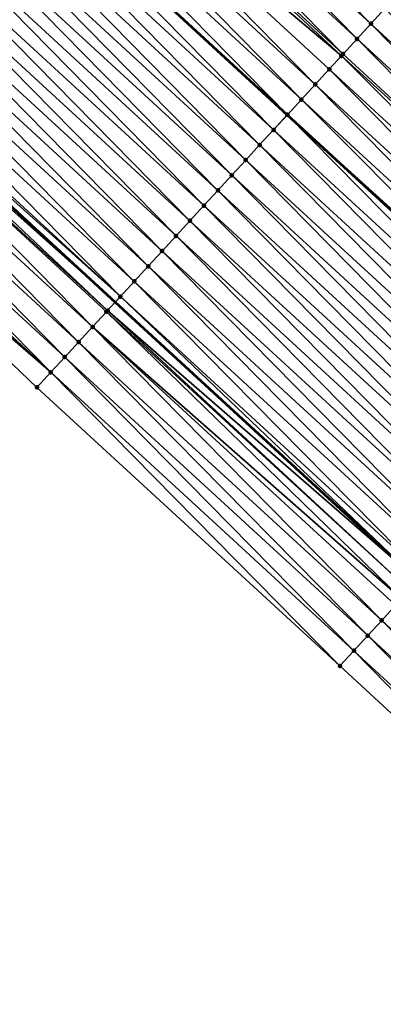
# Model space of a CAD drawing. Header units: feet. Extents: x 2017353 to 2024169, y 808050 to 818690.
# Tile 178 of 256: x 2019146 to 2019164, y 817059 to 817107. Entities that reach past the tile are written whole.
import ezdxf

# ---------------------------------------------------------------- set-up
doc = ezdxf.new("R2010")
doc.units = ezdxf.units.FT
doc.header["$MEASUREMENT"] = 0
for name, color, linetype, lineweight in [('EP_Travel Lane', 172, 'Continuous', 53), ('SB-Road Shots', 141, 'Continuous', 100), ('SB-Road X-Section', 40, 'Continuous', 13), ('STRIPING', 60, 'Continuous', 53)]:
    doc.layers.add(name, color=color, linetype=linetype, lineweight=lineweight)
doc.layers.add('I-77-MM15-17_SB-Surface-BORDER', color=7, linetype='Continuous')
doc.layers.add('I-77-MM15-17_SB-Surface-TIN', color=7, linetype='Continuous')

msp = doc.modelspace()

# ---------------------------------------------------------------- linework, layer by layer
at = {"layer": 'EP_Travel Lane'}
msp.add_polyline3d([(2019062.338991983, 817173.9794719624, 259.4756970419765), (2019077.204402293, 817160.5910108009, 259.3192541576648), (2019092.061525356, 817147.2026964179, 259.1735184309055), (2019106.724723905, 817133.8592373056, 259.0095837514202), (2019121.389770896, 817120.2609926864, 258.8537930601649), (2019136.054817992, 817106.6627479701, 258.6980233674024), (2019150.811031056, 817093.0893919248, 258.5357624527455), (2019165.540804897, 817079.5611907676, 258.3890104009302), (2019180.204331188, 817066.0438939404, 258.2556605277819), (2019194.860270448, 817052.4359099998, 258.0919136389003), (2019209.516275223, 817038.8278652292, 257.9409946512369), (2019224.171940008, 817025.222979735, 257.8515261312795), (2019238.829950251, 817011.6164667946, 257.7722397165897), (2019253.438118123, 816998.0276558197, 257.6736241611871), (2019268.025129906, 816984.3452435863, 257.5702475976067), (2019282.484302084, 816970.6513011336, 257.4473944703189), (2019297.001912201, 816956.8951583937, 257.3398401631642), (2019311.46063395, 816943.1210283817, 257.2283707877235)], dxfattribs=at)
at = {"layer": 'I-77-MM15-17_SB-Surface-BORDER', "color": 3, "linetype": 'Continuous', "lineweight": -3}
msp.add_polyline3d([(2019307.439458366, 816938.9303881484, 256.9937612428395), (2019293.072705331, 816952.7762279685, 257.1013300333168), (2019278.4682646, 816966.4413742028, 257.2005644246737), (2019264.486890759, 816980.5747684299, 257.343767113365), (2019249.336305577, 816993.6567081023, 257.3987889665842), (2019234.98381239, 817007.4792714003, 257.5186583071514), (2019220.33275797, 817021.0931910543, 257.6082271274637), (2019205.684344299, 817034.7030702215, 257.7229823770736), (2019191.028228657, 817048.3112231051, 257.8516870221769), (2019176.372205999, 817061.9192896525, 257.9985980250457), (2019161.731710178, 817075.4165903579, 258.1271586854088), (2019147.001931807, 817088.9447963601, 258.2729996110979), (2019132.508912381, 817102.8417503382, 258.4470456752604), (2019118.135900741, 817116.7547266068, 258.6202365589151), (2019103.575413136, 817130.4654448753, 258.7994860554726), (2019088.802123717, 817143.570370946, 258.9729777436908), (2019074.641664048, 817157.7350489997, 259.1623522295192), (2019059.708825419, 817171.0519381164, 259.3211981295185)], dxfattribs=at)
at = {"layer": 'I-77-MM15-17_SB-Surface-TIN', "color": 128, "linetype": 'Continuous', "lineweight": -3}
for points in [[(2019163.241084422, 817106.6165242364, 259.1822669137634), (2019149.229208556, 817120.8625921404, 259.355491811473), (2019148.54908481, 817120.1294947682, 259.3243888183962)], [(2019163.241084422, 817106.6165242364, 259.1822669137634), (2019163.91766216, 817107.3528954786, 259.2101491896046), (2019149.229208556, 817120.8625921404, 259.355491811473)], [(2019162.564475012, 817105.8801820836, 259.1484755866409), (2019148.54908481, 817120.1294947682, 259.3243888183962), (2019147.868940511, 817119.3964164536, 259.2899337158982)], [(2019162.564475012, 817105.8801820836, 259.1484755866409), (2019163.241084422, 817106.6165242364, 259.1822669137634), (2019148.54908481, 817120.1294947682, 259.3243888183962)], [(2019161.887878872, 817105.1438277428, 259.117160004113), (2019147.868940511, 817119.3964164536, 259.2899337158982), (2019147.188827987, 817118.6633086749, 259.2606611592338)], [(2019161.887878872, 817105.1438277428, 259.117160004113), (2019162.564475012, 817105.8801820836, 259.1484755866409), (2019147.868940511, 817119.3964164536, 259.2899337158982)], [(2019161.801809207, 817105.0501594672, 259.1128772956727), (2019147.188827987, 817118.6633086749, 259.2606611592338), (2019146.508678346, 817117.9302353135, 259.225334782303)], [(2019161.801809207, 817105.0501594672, 259.1128772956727), (2019161.887878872, 817105.1438277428, 259.117160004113), (2019147.188827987, 817118.6633086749, 259.2606611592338)], [(2019160.534640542, 817103.6711613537, 259.0459378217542), (2019146.508678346, 817117.9302353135, 259.225334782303), (2019145.828524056, 817117.1971662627, 259.1892502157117)], [(2019160.534640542, 817103.6711613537, 259.0459378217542), (2019161.211251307, 817104.4075022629, 259.0799818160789), (2019146.508678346, 817117.9302353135, 259.225334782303)], [(2019161.211251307, 817104.4075022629, 259.0799818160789), (2019161.801809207, 817105.0501594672, 259.1128772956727), (2019146.508678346, 817117.9302353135, 259.225334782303)], [(2019159.858021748, 817102.9348278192, 259.010395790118), (2019145.828524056, 817117.1971662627, 259.1892502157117), (2019145.148380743, 817116.4640870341, 259.1549558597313)], [(2019159.858021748, 817102.9348278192, 259.010395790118), (2019160.534640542, 817103.6711613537, 259.0459378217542), (2019145.828524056, 817117.1971662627, 259.1892502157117)], [(2019159.181403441, 817102.1984938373, 258.9749446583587), (2019145.148380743, 817116.4640870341, 259.1549558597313), (2019144.468245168, 817115.73100063, 259.1219236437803)], [(2019159.181403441, 817102.1984938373, 258.9749446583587), (2019159.858021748, 817102.9348278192, 259.010395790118), (2019145.148380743, 817116.4640870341, 259.1549558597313)], [(2019158.504778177, 817101.4621662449, 258.9381955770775), (2019144.459820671, 817115.7219215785, 259.1214070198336), (2019143.788056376, 817114.9979635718, 259.0802117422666)], [(2019144.468245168, 817115.73100063, 259.1219236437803), (2019144.459820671, 817115.7219215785, 259.1214070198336), (2019159.173029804, 817102.1893813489, 258.9744898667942)], [(2019158.504778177, 817101.4621662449, 258.9381955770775), (2019159.173029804, 817102.1893813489, 258.9744898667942), (2019144.459820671, 817115.7219215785, 259.1214070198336)], [(2019159.181403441, 817102.1984938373, 258.9749446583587), (2019144.468245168, 817115.73100063, 259.1219236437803), (2019159.173029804, 817102.1893813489, 258.9744898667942)], [(2019157.828129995, 817100.7258597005, 258.8971709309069), (2019143.788056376, 817114.9979635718, 259.0802117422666), (2019143.107893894, 817114.2649021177, 259.0427909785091)], [(2019157.828129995, 817100.7258597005, 258.8971709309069), (2019158.504778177, 817101.4621662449, 258.9381955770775), (2019143.788056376, 817114.9979635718, 259.0802117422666)], [(2019157.151487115, 817099.9895482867, 258.8571353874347), (2019143.107893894, 817114.2649021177, 259.0427909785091), (2019142.427725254, 817113.5318463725, 259.0043659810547)], [(2019157.151487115, 817099.9895482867, 258.8571353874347), (2019157.828129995, 817100.7258597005, 258.8971709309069), (2019143.107893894, 817114.2649021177, 259.0427909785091)], [(2019156.474852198, 817099.25322956, 258.8185853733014), (2019142.427725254, 817113.5318463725, 259.0043659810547), (2019141.747569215, 817112.7987789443, 258.9679960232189)], [(2019156.474852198, 817099.25322956, 258.8185853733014), (2019157.151487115, 817099.9895482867, 258.8571353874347), (2019142.427725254, 817113.5318463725, 259.0043659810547)], [(2019155.798248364, 817098.5168822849, 258.7858345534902), (2019141.747569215, 817112.7987789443, 258.9679960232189), (2019141.067431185, 817112.0656948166, 258.9345633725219)], [(2019155.798248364, 817098.5168822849, 258.7858345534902), (2019156.474852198, 817099.25322956, 258.8185853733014), (2019141.747569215, 817112.7987789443, 258.9679960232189)], [(2019155.121651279, 817097.7805288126, 258.7543425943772), (2019141.067431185, 817112.0656948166, 258.9345633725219), (2019140.387313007, 817111.3325922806, 258.9043686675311)], [(2019155.121651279, 817097.7805288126, 258.7543425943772), (2019155.798248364, 817098.5168822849, 258.7858345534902), (2019141.067431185, 817112.0656948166, 258.9345633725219)], [(2019154.445040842, 817097.0441876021, 258.7203597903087), (2019140.387313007, 817111.3325922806, 258.9043686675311), (2019139.707181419, 817110.5995021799, 258.871986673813)], [(2019154.445040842, 817097.0441876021, 258.7203597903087), (2019155.121651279, 817097.7805288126, 258.7543425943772), (2019140.387313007, 817111.3325922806, 258.9043686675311)], [(2019153.768413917, 817096.3078615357, 258.6833007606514), (2019139.707181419, 817110.5995021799, 258.871986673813), (2019139.027051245, 817109.866410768, 258.8398352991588)], [(2019153.768413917, 817096.3078615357, 258.6833007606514), (2019154.445040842, 817097.0441876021, 258.7203597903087), (2019139.707181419, 817110.5995021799, 258.871986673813)], [(2019153.091802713, 817095.5715210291, 258.6491749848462), (2019139.027051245, 817109.866410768, 258.8398352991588), (2019138.346916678, 817109.133323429, 258.8069674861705)], [(2019153.091802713, 817095.5715210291, 258.6491749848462), (2019153.768413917, 817096.3078615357, 258.6833007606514), (2019139.027051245, 817109.866410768, 258.8398352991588)], [(2019152.415185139, 817094.8351863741, 258.6138605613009), (2019138.346916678, 817109.133323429, 258.8069674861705), (2019137.666781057, 817108.4002370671, 258.7739278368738)], [(2019152.415185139, 817094.8351863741, 258.6138605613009), (2019153.091802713, 817095.5715210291, 258.6491749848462), (2019138.346916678, 817109.133323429, 258.8069674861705)], [(2019151.738571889, 817094.0988477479, 258.5793528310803), (2019137.666781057, 817108.4002370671, 258.7739278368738), (2019136.986630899, 817107.6671641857, 258.7385170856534)], [(2019151.738571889, 817094.0988477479, 258.5793528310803), (2019152.415185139, 817094.8351863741, 258.6138605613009), (2019137.666781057, 817108.4002370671, 258.7739278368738)], [(2019151.061995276, 817093.3624754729, 258.5516803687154), (2019136.986630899, 817107.6671641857, 258.7385170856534), (2019136.306528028, 817106.9340474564, 258.7108188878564)], [(2019151.061995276, 817093.3624754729, 258.5516803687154), (2019151.738571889, 817094.0988477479, 258.5793528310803), (2019136.986630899, 817107.6671641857, 258.7385170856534)], [(2019177.970851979, 817093.0883281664, 259.0343980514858), (2019163.91766216, 817107.3528954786, 259.2101491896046), (2019163.241084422, 817106.6165242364, 259.1822669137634)], [(2019136.135366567, 817106.7495546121, 258.7029851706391), (2019136.054817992, 817106.6627479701, 258.6980233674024), (2019150.811031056, 817093.0893919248, 258.5357624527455)], [(2019151.061995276, 817093.3624754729, 258.5516803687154), (2019136.306528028, 817106.9340474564, 258.7108188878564), (2019136.135366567, 817106.7495546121, 258.7029851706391)], [(2019151.061995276, 817093.3624754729, 258.5516803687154), (2019136.135366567, 817106.7495546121, 258.7029851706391), (2019150.811031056, 817093.0893919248, 258.5357624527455)], [(2019149.708624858, 817091.8899303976, 258.4558150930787), (2019135.626344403, 817106.2010056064, 258.6699498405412), (2019134.946105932, 817105.4680146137, 258.6201352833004)], [(2019150.437041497, 817092.6824399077, 258.5120414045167), (2019135.849427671, 817106.4414002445, 258.6853712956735), (2019135.626344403, 817106.2010056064, 258.6699498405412)], [(2019149.708624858, 817091.8899303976, 258.4558150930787), (2019150.385333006, 817092.6261818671, 258.5080274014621), (2019135.626344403, 817106.2010056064, 258.6699498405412)], [(2019150.385333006, 817092.6261818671, 258.5080274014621), (2019150.437041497, 817092.6824399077, 258.5120414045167), (2019135.626344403, 817106.2010056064, 258.6699498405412)], [(2019135.849427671, 817106.4414002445, 258.6853712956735), (2019150.811031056, 817093.0893919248, 258.5357624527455), (2019136.054817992, 817106.6627479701, 258.6980233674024)], [(2019150.437041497, 817092.6824399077, 258.5120414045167), (2019150.811031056, 817093.0893919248, 258.5357624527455), (2019135.849427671, 817106.4414002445, 258.6853712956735)], [(2019177.294245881, 817092.3519829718, 259.0012250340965), (2019163.241084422, 817106.6165242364, 259.1822669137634), (2019162.564475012, 817105.8801820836, 259.1484755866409)], [(2019177.294245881, 817092.3519829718, 259.0012250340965), (2019177.970851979, 817093.0883281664, 259.0343980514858), (2019163.241084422, 817106.6165242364, 259.1822669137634)], [(2019176.617651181, 817091.6156273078, 258.970178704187), (2019162.564475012, 817105.8801820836, 259.1484755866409), (2019161.887878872, 817105.1438277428, 259.117160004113)], [(2019176.617651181, 817091.6156273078, 258.970178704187), (2019177.294245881, 817092.3519829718, 259.0012250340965), (2019162.564475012, 817105.8801820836, 259.1484755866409)], [(2019149.031967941, 817091.1536318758, 258.4131607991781), (2019134.946105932, 817105.4680146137, 258.6201352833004), (2019134.265891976, 817104.7350008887, 258.5743191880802)], [(2019149.031967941, 817091.1536318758, 258.4131607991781), (2019149.708624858, 817091.8899303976, 258.4558150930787), (2019134.946105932, 817105.4680146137, 258.6201352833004)], [(2019175.941045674, 817090.8792815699, 258.9371160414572), (2019161.801809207, 817105.0501594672, 259.1128772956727), (2019161.211251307, 817104.4075022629, 259.0799818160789)], [(2019176.617651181, 817091.6156273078, 258.970178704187), (2019161.887878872, 817105.1438277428, 259.117160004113), (2019161.801809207, 817105.0501594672, 259.1128772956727)], [(2019175.941045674, 817090.8792815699, 258.9371160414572), (2019176.617651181, 817091.6156273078, 258.970178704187), (2019161.801809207, 817105.0501594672, 259.1128772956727)], [(2019148.355278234, 817090.4173634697, 258.3643888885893), (2019134.265891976, 817104.7350008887, 258.5743191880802), (2019133.585659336, 817104.0020044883, 258.5254558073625)], [(2019148.355278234, 817090.4173634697, 258.3643888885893), (2019149.031967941, 817091.1536318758, 258.4131607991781), (2019134.265891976, 817104.7350008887, 258.5743191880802)], [(2019175.264446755, 817090.1429297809, 258.9052825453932), (2019161.211251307, 817104.4075022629, 259.0799818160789), (2019160.534640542, 817103.6711613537, 259.0459378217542)], [(2019175.264446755, 817090.1429297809, 258.9052825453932), (2019175.941045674, 817090.8792815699, 258.9371160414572), (2019161.211251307, 817104.4075022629, 259.0799818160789)], [(2019147.678597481, 817089.6810868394, 258.317287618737), (2019133.585659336, 817104.0020044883, 258.5254558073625), (2019132.905412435, 817103.2690213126, 258.474266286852)], [(2019147.678597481, 817089.6810868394, 258.317287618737), (2019148.355278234, 817090.4173634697, 258.3643888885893), (2019133.585659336, 817104.0020044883, 258.5254558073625)], [(2019174.587858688, 817089.4065680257, 258.8754735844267), (2019160.534640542, 817103.6711613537, 259.0459378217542), (2019159.858021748, 817102.9348278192, 259.010395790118)], [(2019174.587858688, 817089.4065680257, 258.8754735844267), (2019175.264446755, 817090.1429297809, 258.9052825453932), (2019160.534640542, 817103.6711613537, 259.0459378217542)], [(2019147.678597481, 817089.6810868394, 258.317287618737), (2019132.905412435, 817103.2690213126, 258.474266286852), (2019132.508912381, 817102.8417503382, 258.4470456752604)], [(2019173.999861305, 817088.7666155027, 258.8503171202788), (2019159.858021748, 817102.9348278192, 259.010395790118), (2019159.181403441, 817102.1984938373, 258.9749446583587)], [(2019173.999861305, 817088.7666155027, 258.8503171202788), (2019174.587858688, 817089.4065680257, 258.8754735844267), (2019159.858021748, 817102.9348278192, 259.010395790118)], [(2019147.001931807, 817088.9447963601, 258.2729996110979), (2019147.678597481, 817089.6810868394, 258.317287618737), (2019132.508912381, 817102.8417503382, 258.4470456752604)], [(2019173.234628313, 817087.9338943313, 258.805736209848), (2019159.173029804, 817102.1893813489, 258.9744898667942), (2019158.504778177, 817101.4621662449, 258.9381955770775)], [(2019159.181403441, 817102.1984938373, 258.9749446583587), (2019159.173029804, 817102.1893813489, 258.9744898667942), (2019173.902893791, 817088.6610973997, 258.8445504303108)], [(2019173.234628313, 817087.9338943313, 258.805736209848), (2019173.902893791, 817088.6610973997, 258.8445504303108), (2019159.173029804, 817102.1893813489, 258.9744898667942)], [(2019173.911267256, 817088.670209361, 258.845036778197), (2019159.181403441, 817102.1984938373, 258.9749446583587), (2019173.902893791, 817088.6610973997, 258.8445504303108)], [(2019173.911267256, 817088.670209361, 258.845036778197), (2019173.999861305, 817088.7666155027, 258.8503171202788), (2019159.181403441, 817102.1984938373, 258.9749446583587)], [(2019172.557976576, 817087.1975910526, 258.764048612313), (2019158.504778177, 817101.4621662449, 258.9381955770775), (2019157.828129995, 817100.7258597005, 258.8971709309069)], [(2019172.557976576, 817087.1975910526, 258.764048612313), (2019173.234628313, 817087.9338943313, 258.805736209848), (2019158.504778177, 817101.4621662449, 258.9381955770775)], [(2019171.881329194, 817086.4612837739, 258.7231735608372), (2019157.828129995, 817100.7258597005, 258.8971709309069), (2019157.151487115, 817099.9895482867, 258.8571353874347)], [(2019171.881329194, 817086.4612837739, 258.7231735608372), (2019172.557976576, 817087.1975910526, 258.764048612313), (2019157.828129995, 817100.7258597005, 258.8971709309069)], [(2019171.204699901, 817085.7249598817, 258.6856732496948), (2019157.151487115, 817099.9895482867, 258.8571353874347), (2019156.474852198, 817099.25322956, 258.8185853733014)], [(2019171.204699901, 817085.7249598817, 258.6856732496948), (2019171.881329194, 817086.4612837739, 258.7231735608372), (2019157.151487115, 817099.9895482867, 258.8571353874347)], [(2019170.528083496, 817084.9886241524, 258.65057749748), (2019156.474852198, 817099.25322956, 258.8185853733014), (2019155.798248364, 817098.5168822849, 258.7858345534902)], [(2019170.528083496, 817084.9886241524, 258.65057749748), (2019171.204699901, 817085.7249598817, 258.6856732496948), (2019156.474852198, 817099.25322956, 258.8185853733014)], [(2019169.851480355, 817084.2522762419, 258.6179561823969), (2019155.798248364, 817098.5168822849, 258.7858345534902), (2019155.121651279, 817097.7805288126, 258.7543425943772)], [(2019169.851480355, 817084.2522762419, 258.6179561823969), (2019170.528083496, 817084.9886241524, 258.65057749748), (2019155.798248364, 817098.5168822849, 258.7858345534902)], [(2019169.174863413, 817083.5159410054, 258.5827602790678), (2019155.121651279, 817097.7805288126, 258.7543425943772), (2019154.445040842, 817097.0441876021, 258.7203597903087)], [(2019169.174863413, 817083.5159410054, 258.5827602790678), (2019169.851480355, 817084.2522762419, 258.6179561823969), (2019155.121651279, 817097.7805288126, 258.7543425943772)], [(2019168.498236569, 817082.7796148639, 258.5457169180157), (2019154.445040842, 817097.0441876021, 258.7203597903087), (2019153.768413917, 817096.3078615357, 258.6833007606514)], [(2019168.498236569, 817082.7796148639, 258.5457169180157), (2019169.174863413, 817083.5159410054, 258.5827602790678), (2019154.445040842, 817097.0441876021, 258.7203597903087)], [(2019167.821605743, 817082.0432923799, 258.5079305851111), (2019153.768413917, 817096.3078615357, 258.6833007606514), (2019153.091802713, 817095.5715210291, 258.6491749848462)], [(2019167.821605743, 817082.0432923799, 258.5079305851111), (2019168.498236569, 817082.7796148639, 258.5457169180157), (2019153.768413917, 817096.3078615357, 258.6833007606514)], [(2019167.145003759, 817081.3069434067, 258.4755251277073), (2019153.091802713, 817095.5715210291, 258.6491749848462), (2019152.415185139, 817094.8351863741, 258.6138605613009)], [(2019167.145003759, 817081.3069434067, 258.4755251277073), (2019167.821605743, 817082.0432923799, 258.5079305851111), (2019153.091802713, 817095.5715210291, 258.6491749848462)], [(2019166.468377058, 817080.5706171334, 258.4385085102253), (2019152.415185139, 817094.8351863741, 258.6138605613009), (2019151.738571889, 817094.0988477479, 258.5793528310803)], [(2019166.468377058, 817080.5706171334, 258.4385085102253), (2019167.145003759, 817081.3069434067, 258.4755251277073), (2019152.415185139, 817094.8351863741, 258.6138605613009)], [(2019165.791772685, 817079.8342703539, 258.4056574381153), (2019151.738571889, 817094.0988477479, 258.5793528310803), (2019151.061995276, 817093.3624754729, 258.5516803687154)], [(2019165.791772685, 817079.8342703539, 258.4056574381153), (2019166.468377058, 817080.5706171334, 258.4385085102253), (2019151.738571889, 817094.0988477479, 258.5793528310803)], [(2019151.061995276, 817093.3624754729, 258.5516803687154), (2019150.811031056, 817093.0893919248, 258.5357624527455), (2019165.540804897, 817079.5611907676, 258.3890104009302)], [(2019165.791772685, 817079.8342703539, 258.4056574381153), (2019151.061995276, 817093.3624754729, 258.5516803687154), (2019165.540804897, 817079.5611907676, 258.3890104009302)], [(2019150.437041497, 817092.6824399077, 258.5120414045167), (2019165.540804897, 817079.5611907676, 258.3890104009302), (2019150.811031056, 817093.0893919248, 258.5357624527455)], [(2019164.719831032, 817078.6679233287, 258.3309061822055), (2019150.385333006, 817092.6261818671, 258.5080274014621), (2019149.708624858, 817091.8899303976, 258.4558150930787)], [(2019165.115103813, 817079.0979828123, 258.3607730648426), (2019150.437041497, 817092.6824399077, 258.5120414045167), (2019150.385333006, 817092.6261818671, 258.5080274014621)], [(2019164.719831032, 817078.6679233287, 258.3309061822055), (2019165.115103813, 817079.0979828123, 258.3607730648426), (2019150.385333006, 817092.6261818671, 258.5080274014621)], [(2019165.115103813, 817079.0979828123, 258.3607730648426), (2019165.540804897, 817079.5611907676, 258.3890104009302), (2019150.437041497, 817092.6824399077, 258.5120414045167)], [(2019163.761720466, 817077.6254496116, 258.2624965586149), (2019149.708624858, 817091.8899303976, 258.4558150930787), (2019149.031967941, 817091.1536318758, 258.4131607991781)], [(2019163.761720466, 817077.6254496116, 258.2624965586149), (2019164.438400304, 817078.361727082, 258.3094267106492), (2019149.708624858, 817091.8899303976, 258.4558150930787)], [(2019164.438400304, 817078.361727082, 258.3094267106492), (2019164.719831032, 817078.6679233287, 258.3309061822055), (2019149.708624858, 817091.8899303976, 258.4558150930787)], [(2019163.085024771, 817076.8891867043, 258.2126081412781), (2019149.031967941, 817091.1536318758, 258.4131607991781), (2019148.355278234, 817090.4173634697, 258.3643888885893)], [(2019163.085024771, 817076.8891867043, 258.2126081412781), (2019163.761720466, 817077.6254496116, 258.2624965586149), (2019149.031967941, 817091.1536318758, 258.4131607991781)], [(2019162.408370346, 817076.1528858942, 258.1704190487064), (2019148.355278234, 817090.4173634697, 258.3643888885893), (2019147.678597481, 817089.6810868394, 258.317287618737)], [(2019162.408370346, 817076.1528858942, 258.1704190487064), (2019163.085024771, 817076.8891867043, 258.2126081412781), (2019148.355278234, 817090.4173634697, 258.3643888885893)], [(2019161.731710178, 817075.4165903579, 258.1271586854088), (2019147.678597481, 817089.6810868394, 258.317287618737), (2019147.001931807, 817088.9447963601, 258.2729996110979)], [(2019161.731710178, 817075.4165903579, 258.1271586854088), (2019162.408370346, 817076.1528858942, 258.1704190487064), (2019147.678597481, 817089.6810868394, 258.317287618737)], [(2019178.414135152, 817064.1171354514, 258.1286795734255), (2019164.438400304, 817078.361727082, 258.3094267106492), (2019163.761720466, 817077.6254496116, 258.2624965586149)], [(2019177.733463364, 817063.3845468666, 258.0796914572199), (2019163.761720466, 817077.6254496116, 258.2624965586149), (2019163.085024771, 817076.8891867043, 258.2126081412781)], [(2019177.733463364, 817063.3845468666, 258.0796914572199), (2019178.414135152, 817064.1171354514, 258.1286795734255), (2019163.761720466, 817077.6254496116, 258.2624965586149)], [(2019177.052839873, 817062.6519134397, 258.0401613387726), (2019163.085024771, 817076.8891867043, 258.2126081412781), (2019162.408370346, 817076.1528858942, 258.1704190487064)], [(2019177.052839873, 817062.6519134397, 258.0401613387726), (2019177.733463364, 817063.3845468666, 258.0796914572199), (2019163.085024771, 817076.8891867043, 258.2126081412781)], [(2019176.372205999, 817061.9192896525, 257.9985980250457), (2019162.408370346, 817076.1528858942, 258.1704190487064), (2019161.731710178, 817075.4165903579, 258.1271586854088)], [(2019176.372205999, 817061.9192896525, 257.9985980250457), (2019177.052839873, 817062.6519134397, 258.0401613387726), (2019162.408370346, 817076.1528858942, 258.1704190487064)]]:
    msp.add_3dface(points, dxfattribs=at)
at = {"layer": 'SB-Road Shots', "lineweight": 100}
for p in [(2019163.241084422, 817106.6165242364, 259.1822669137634), (2019162.564475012, 817105.8801820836, 259.1484755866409), (2019161.801809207, 817105.0501594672, 259.1128772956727), (2019161.887878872, 817105.1438277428, 259.117160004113), (2019161.211251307, 817104.4075022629, 259.0799818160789), (2019160.534640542, 817103.6711613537, 259.0459378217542), (2019159.858021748, 817102.9348278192, 259.010395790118), (2019159.181403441, 817102.1984938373, 258.9749446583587), (2019158.504778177, 817101.4621662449, 258.9381955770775), (2019157.828129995, 817100.7258597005, 258.8971709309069), (2019157.151487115, 817099.9895482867, 258.8571353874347), (2019156.474852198, 817099.25322956, 258.8185853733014), (2019155.798248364, 817098.5168822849, 258.7858345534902), (2019155.121651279, 817097.7805288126, 258.7543425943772), (2019154.445040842, 817097.0441876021, 258.7203597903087), (2019153.768413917, 817096.3078615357, 258.6833007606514), (2019153.091802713, 817095.5715210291, 258.6491749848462), (2019152.415185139, 817094.8351863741, 258.6138605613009), (2019151.738571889, 817094.0988477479, 258.5793528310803), (2019151.061995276, 817093.3624754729, 258.5516803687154), (2019150.385333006, 817092.6261818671, 258.5080274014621), (2019150.437041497, 817092.6824399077, 258.5120414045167), (2019149.708624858, 817091.8899303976, 258.4558150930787), (2019149.031967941, 817091.1536318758, 258.4131607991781), (2019148.355278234, 817090.4173634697, 258.3643888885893), (2019147.678597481, 817089.6810868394, 258.317287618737), (2019147.001931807, 817088.9447963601, 258.2729996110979), (2019163.761720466, 817077.6254496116, 258.2624965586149), (2019163.085024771, 817076.8891867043, 258.2126081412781), (2019162.408370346, 817076.1528858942, 258.1704190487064), (2019161.731710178, 817075.4165903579, 258.1271586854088)]:
    msp.add_point(p, dxfattribs=at)
at = {"layer": 'SB-Road X-Section', "extrusion": (-0.7332485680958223, 0.6799092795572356, 0.00836115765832), "elevation": -924968.0555805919, "flags": 128}
msp.add_lwpolyline([(-1972065.933738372, 7993.609212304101), (-1972065.630647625, 7993.61044123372), (-1972064.933738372, 7993.605586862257), (-1972063.933738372, 7993.578459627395), (-1972062.933738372, 7993.538363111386), (-1972061.933738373, 7993.501672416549), (-1972060.933738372, 7993.469336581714), (-1972059.933738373, 7993.438644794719), (-1972058.933738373, 7993.407540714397), (-1972057.933738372, 7993.373084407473), (-1972056.933738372, 7993.343810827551), (-1972055.933738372, 7993.308483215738), (-1972054.933738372, 7993.272397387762), (-1972053.933738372, 7993.238101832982), (-1972052.933738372, 7993.205068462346), (-1972051.933738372, 7993.163355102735), (-1972050.933738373, 7993.125933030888), (-1972049.933738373, 7993.087506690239), (-1972048.933738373, 7993.051135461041), (-1972047.933738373, 7993.017701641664), (-1972046.933738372, 7992.987505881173), (-1972045.933738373, 7992.955122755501), (-1972044.933738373, 7992.922970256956), (-1972043.933738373, 7992.890101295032), (-1972042.933738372, 7992.85706049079), (-1972041.933738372, 7992.82164850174), (-1972040.933738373, 7992.793949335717), (-1972040.682076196, 7992.786115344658), (-1972040.261695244, 7992.768500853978), (-1972039.933738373, 7992.753078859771), (-1972038.933738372, 7992.703262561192), (-1972037.933738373, 7992.657444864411), (-1972036.933738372, 7992.60857977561), (-1972035.933738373, 7992.557388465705), (-1972035.350838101, 7992.53016690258)], dxfattribs=at)
at = {"layer": 'SB-Road X-Section', "extrusion": (-0.7364889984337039, 0.6764103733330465, 0.007277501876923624), "elevation": -934390.2353649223, "flags": 128}
msp.add_lwpolyline([(-1967632.100742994, 7059.582307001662), (-1967631.7243927, 7059.586419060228), (-1967631.100742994, 7059.578428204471), (-1967630.100742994, 7059.556243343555), (-1967629.100742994, 7059.517588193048), (-1967628.100742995, 7059.482573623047), (-1967627.100742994, 7059.452865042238), (-1967626.100742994, 7059.423784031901), (-1967625.100742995, 7059.395901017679), (-1967624.100742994, 7059.362108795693), (-1967623.100742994, 7059.330792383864), (-1967622.973535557, 7059.326509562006), (-1967622.100742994, 7059.293613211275), (-1967621.100742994, 7059.259568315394), (-1967620.100742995, 7059.224025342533), (-1967619.100742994, 7059.188573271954), (-1967618.100742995, 7059.151823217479), (-1967617.100742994, 7059.110797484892), (-1967616.100742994, 7059.070760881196), (-1967615.100742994, 7059.032209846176), (-1967614.100742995, 7058.999458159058), (-1967613.100742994, 7058.967965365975), (-1967612.100742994, 7058.933981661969), (-1967611.100742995, 7058.896921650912), (-1967610.100742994, 7058.862794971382), (-1967609.100742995, 7058.827479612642), (-1967608.100742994, 7058.792970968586), (-1967607.100742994, 7058.765297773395), (-1967606.177154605, 7058.725657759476), (-1967606.100742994, 7058.721643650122), (-1967605.100742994, 7058.669429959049), (-1967604.100742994, 7058.626774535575), (-1967603.100742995, 7058.578001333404), (-1967602.100742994, 7058.530898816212), (-1967601.100742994, 7058.486609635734)], dxfattribs=at)
at = {"layer": 'SB-Road X-Section', "extrusion": (-0.7364889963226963, 0.6764103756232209, 0.007277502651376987), "elevation": -934410.2292309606, "flags": 128}
msp.add_lwpolyline([(-1967632.10365354, 7059.561408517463), (-1967631.645918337, 7059.574963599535), (-1967631.10365354, 7059.569207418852), (-1967630.10365354, 7059.546981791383), (-1967629.10365354, 7059.506986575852), (-1967628.10365354, 7059.478372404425), (-1967627.103653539, 7059.448418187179), (-1967626.10365354, 7059.42095227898), (-1967625.10365354, 7059.394261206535), (-1967624.10365354, 7059.361087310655), (-1967623.10365354, 7059.330040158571), (-1967622.10365354, 7059.296976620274), (-1967621.10365354, 7059.265142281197), (-1967620.10365354, 7059.235332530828), (-1967619.234585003, 7059.21017540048), (-1967619.10365354, 7059.204894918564), (-1967618.10365354, 7059.165593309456), (-1967617.10365354, 7059.123904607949), (-1967616.10365354, 7059.083028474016), (-1967615.10365354, 7059.045527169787), (-1967614.10365354, 7059.010430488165), (-1967613.10365354, 7058.977808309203), (-1967612.10365354, 7058.94261147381), (-1967611.10365354, 7058.905567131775), (-1967610.10365354, 7058.867779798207), (-1967609.10365354, 7058.835373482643), (-1967608.10365354, 7058.798355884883), (-1967607.10365354, 7058.765503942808), (-1967606.10365354, 7058.720618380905), (-1967605.519537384, 7058.690750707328), (-1967605.10365354, 7058.669270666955), (-1967604.103653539, 7058.622339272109), (-1967603.10365354, 7058.572449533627), (-1967602.10365354, 7058.530259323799), (-1967601.10365354, 7058.486997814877)], dxfattribs=at)
at = {"layer": 'STRIPING'}
msp.add_polyline3d([(2019070.518453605, 817183.0843139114, 259.8998757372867), (2019085.405444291, 817169.7311517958, 259.751395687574), (2019100.294555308, 817156.37860878, 259.5961285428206), (2019115.129829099, 817142.9183158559, 259.4496922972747), (2019129.794775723, 817129.3201643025, 259.277531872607), (2019144.459820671, 817115.7219215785, 259.1214070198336), (2019159.173029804, 817102.1893813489, 258.9744898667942), (2019173.902893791, 817088.6610973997, 258.8445504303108), (2019188.614882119, 817075.0977305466, 258.686302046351), (2019203.27087128, 817061.4897002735, 258.5323304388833), (2019217.927022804, 817047.8815192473, 258.4101555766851), (2019232.579723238, 817034.2676526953, 258.3240861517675), (2019247.230682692, 817020.6538172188, 258.2102643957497), (2019261.876599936, 817007.0208317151, 258.1029782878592), (2019276.463575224, 816993.3384537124, 257.9897993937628), (2019290.957096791, 816979.5340354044, 257.8675166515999), (2019305.431846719, 816965.7330367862, 257.7489490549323)], dxfattribs=at)

doc.saveas('drawing.dxf')
